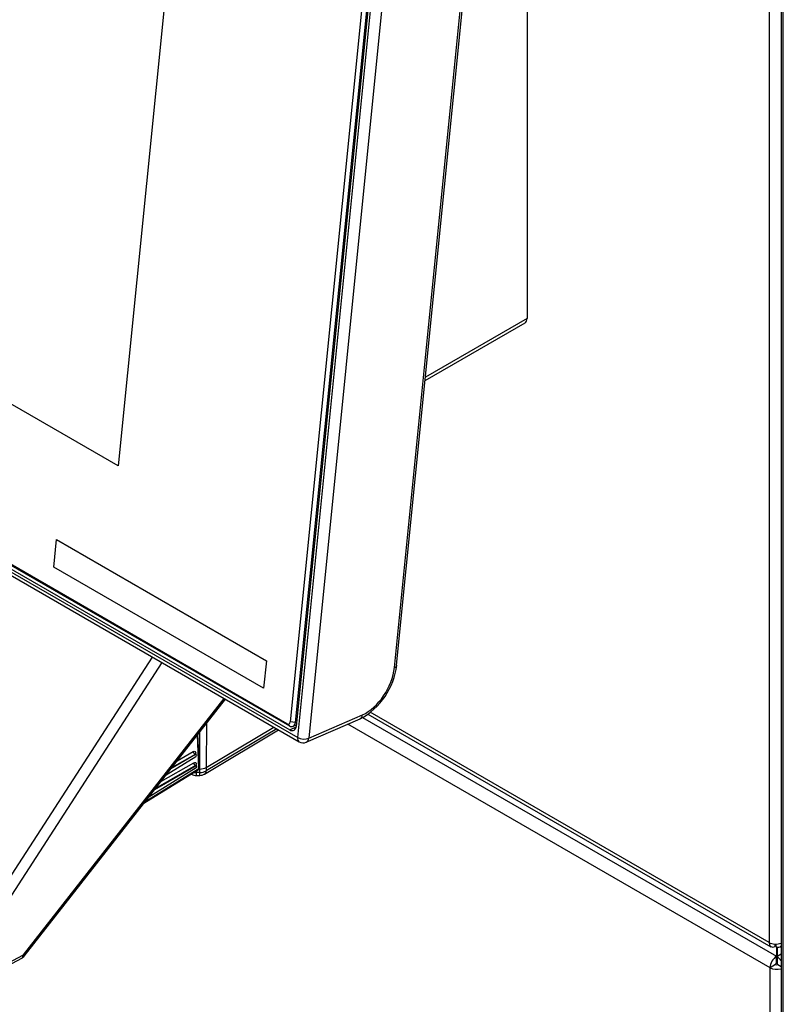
# Model space of a CAD drawing. Header units: millimetres. Extents: x 0 to 287, y 0 to 200.
# Tile 37 of 47: x 213 to 223, y 114 to 126. Entities that reach past the tile are written whole.
import ezdxf

# ---------------------------------------------------------------- set-up
doc = ezdxf.new("R2010")
doc.units = ezdxf.units.MM
doc.layers.add('130.652_BW4C_CTM', color=7, linetype='Continuous')
doc.layers.add('Standard', color=7, linetype='Continuous')

# ---------------------------------------------------------------- blocks, each defined once
blk = doc.blocks.new('SE3')
at = {"layer": '130.652_BW4C_CTM', "color": 7, "linetype": 'Continuous'}
for p, q in [((223.076, 131.923), (223.076, 114.439)), ((223.229, 131.874), (223.229, 100.602)), ((223.258, 100.561), (223.258, 131.833)), ((217.04, 117.067), (218.446, 131.1)), ((218.587, 131.09), (217.181, 117.057)), ((218.316, 130.977), (216.943, 117.266)), ((217.013, 117.26), (218.387, 130.971)), ((217.023, 117.213), (218.402, 130.976)), ((219.977, 130.386), (219.977, 124.365)), ((218.279, 117.962), (219.444, 129.596)), ((218.307, 117.993), (219.473, 129.627)), ((215.534, 128.443), (214.743, 120.546)), ((214.743, 120.546), (203.938, 126.784)), ((214.743, 120.547), (203.939, 126.785)), ((201.272, 126.171), (217.04, 117.067)), ((216.903, 117.243), (201.389, 126.2)), ((201.42, 126.172), (216.934, 117.215)), ((201.292, 126.115), (217.06, 117.011)), ((201.381, 126.146), (216.938, 117.164)), ((219.977, 125.195), (219.977, 123.562)), ((219.977, 123.562), (219.977, 122.434)), ((218.673, 121.641), (219.953, 122.38)), ((219.977, 122.434), (218.677, 121.683)), ((213.917, 119.249), (213.953, 119.601)), ((213.917, 119.249), (213.953, 119.601)), ((213.953, 119.601), (216.64, 118.05)), ((213.917, 119.249), (213.917, 119.249)), ((216.604, 117.697), (213.917, 119.249)), ((216.604, 117.697), (213.917, 119.249)), ((212.577, 114.068), (215.179, 118.097)), ((215.3, 118.027), (212.694, 113.994)), ((216.64, 118.05), (216.604, 117.697)), ((213.528, 114.281), (216.099, 117.566)), ((213.539, 114.266), (216.115, 117.557)), ((217.181, 117.057), (217.869, 117.356)), ((217.938, 117.365), (223.1, 114.385)), ((223.076, 114.439), (217.967, 117.389)), ((215.872, 117.246), (215.87, 116.683)), ((216.934, 117.215), (216.903, 117.243)), ((217.013, 117.26), (216.943, 117.266)), ((216.982, 117.21), (217.025, 117.228)), ((217.029, 117.267), (217.013, 117.26)), ((217.15, 117.006), (217.838, 117.305)), ((223.088, 114.115), (217.681, 117.237)), ((217.871, 117.323), (223.173, 114.262)), ((215.774, 116.67), (215.755, 117.097)), ((215.782, 116.682), (215.763, 117.108)), ((215.786, 116.662), (215.787, 117.138)), ((215.848, 116.597), (216.795, 117.164)), ((216.771, 117.178), (215.868, 116.639)), ((215.87, 116.683), (216.734, 117.199)), ((216.938, 117.164), (217.022, 117.203)), ((215.733, 116.846), (215.415, 116.663)), ((215.726, 116.849), (215.426, 116.677)), ((215.496, 116.766), (215.703, 116.885)), ((215.733, 116.846), (215.726, 116.849)), ((215.74, 116.846), (215.732, 116.851)), ((215.736, 116.866), (215.736, 116.865)), ((215.744, 116.838), (215.744, 116.839)), ((215.739, 116.703), (215.208, 116.397)), ((215.732, 116.707), (215.219, 116.411)), ((215.288, 116.5), (215.71, 116.743)), ((215.734, 116.819), (215.354, 116.584)), ((215.739, 116.703), (215.732, 116.707)), ((215.747, 116.704), (215.738, 116.708)), ((215.742, 116.724), (215.742, 116.722)), ((215.072, 116.225), (215.768, 116.655)), ((215.089, 116.246), (215.774, 116.67)), ((215.74, 116.677), (215.132, 116.301)), ((215.676, 116.598), (215.681, 116.595)), ((215.743, 116.58), (215.785, 116.58)), ((215.744, 116.64), (215.744, 116.618)), ((215.786, 116.618), (215.744, 116.618)), ((215.75, 116.696), (215.75, 116.697)), ((215.786, 116.662), (215.776, 116.662)), ((215.786, 116.618), (215.786, 116.662)), ((215.87, 116.683), (215.868, 116.639)), ((223.154, 114.419), (223.154, 114.394)), ((223.154, 114.388), (223.154, 114.419)), ((223.154, 114.394), (223.154, 114.388)), ((223.164, 114.419), (223.164, 114.388)), ((223.173, 114.384), (223.173, 114.262)), ((223.173, 114.384), (223.173, 114.18)), ((223.18, 114.382), (223.18, 114.266)), ((223.218, 114.385), (223.229, 114.391)), ((212.669, 113.795), (213.507, 114.239)), ((212.69, 113.838), (213.528, 114.281)), ((223.173, 114.18), (223.173, 114.262)), ((223.18, 114.266), (223.229, 114.294)), ((223.18, 114.266), (223.18, 114.257)), ((223.18, 114.257), (223.18, 114.174)), ((223.159, 114.156), (223.088, 114.115)), ((223.088, 100.577), (223.088, 114.115)), ((223.187, 114.156), (223.229, 114.132))]:
    blk.add_line(p, q, dxfattribs=at)
for centre, radius, start, end in [((217.418, 118.096), 0.896, 297.9972, 353.3983), ((217.11, 117.097), 0.1, 240, 293.5365), ((215.743, 116.709), 0.129, 241.7112, 270.5083), ((215.74, 116.791), 0.174, 260.849, 271.448), ((215.752, 116.68), 0.03, 301.7309, 360), ((215.784, 116.709), 0.129, 270.7777, 300.2137), ((215.778, 116.872), 0.21, 272.1615, 296.0157), ((215.787, 116.787), 0.169, 269.5642, 298.6131), ((213.46, 114.327), 0.1, 297.9004, 321.9527)]:
    blk.add_arc(centre, radius, start, end, dxfattribs=at)
for centre, major_axis, ratio, start_param, end_param in [((219.893, 122.483), (-0.059, 0.103), 0.57735, 3.141593, 3.926991), ((217.914, 117.803), (-0.26, -0.45), 0.57735, 0.663225, 2.234021), ((218.208, 118.003), (-0.0995, 0.01), 0.502685, 2.410254, 3.141593), ((217.798, 117.397), (-0.0399, 0.0917), 0.643408, 3.141593, 3.996013), ((216.907, 117.286), (-0.02, 0.0458), 0.643408, 2.425216, 3.996013), ((216.942, 117.301), (-0.0399, 0.0917), 0.643408, 2.425216, 3.996013), ((216.947, 117.257), (-0.0431, 0.0989), 0.643408, 2.425216, 3.996013), ((217.11, 117.097), (0.05, 0.0866), 0.57735, 2.234021, 3.141593), ((217.11, 117.097), (-0.0995, 0.01), 0.502685, 0.839458, 2.410254), ((217.11, 117.097), (-0.0399, 0.0917), 0.643408, 3.141593, 3.996013), ((215.725, 116.875), (-0.015, 0.026), 0.597296, 0.838856, 2.409348), ((215.757, 116.855), (0.03, 0.0013), 0.546343, 2.348803, 3.362221), ((215.757, 116.854), (0.03, 0.0013), 0.546343, 2.348803, 3.107316), ((215.733, 116.833), (-0.0067, -0.0134), 0.596613, 2.319773, 3.873116), ((215.733, 116.832), (-0.0067, -0.0134), 0.596613, 0.76643, 2.319773), ((215.731, 116.732), (-0.015, 0.026), 0.597296, 0.838856, 2.409348), ((215.764, 116.713), (0.03, 0.0013), 0.546343, 2.348803, 3.362221), ((215.764, 116.712), (0.03, 0.0013), 0.546343, 2.348803, 3.079597), ((215.739, 116.691), (-0.0067, -0.0134), 0.596613, 2.319773, 3.873116), ((215.73, 116.683), (0.0485, 0.0875), 0.565508, 3.040868, 3.195659), ((215.74, 116.689), (-0.0067, -0.0134), 0.596613, 0.76643, 2.319773), ((215.742, 116.68), (-0.001, 0.1), 0.014196, 3.141092, 4.044478), ((215.752, 116.68), (-0.0158, 0.0255), 0.578229, 3.141593, 3.961743), ((215.752, 116.68), (-0.03, -0.0013), 0.546343, 2.348803, 3.141593), ((215.784, 116.68), (-0.0012, 0.1), 0.016525, 3.140294, 4.044453), ((215.797, 116.683), (-0.0513, 0.0858), 0.587265, 3.069367, 3.865818), ((223.159, 114.487), (0.059, 0.102), 0.57735, 2.356194, 3.867031), ((223.159, 114.487), (-0.118, 0), 0.57735, 0.785398, 2.202754), ((223.159, 114.487), (-0.059, 0.102), 0.57735, 2.416155, 3.345077), ((213.46, 114.327), (-0.0468, 0.0884), 0.551865, 3.141593, 3.904506), ((213.46, 114.327), (-0.0788, 0.0616), 0.092682, 3.141593, 3.758806), ((223.173, 114.164), (0.06, 0.104), 0.57735, 0.785398, 2.356194), ((223.173, 114.164), (0.01, 0.0173), 0.57735, 0.785398, 2.356194), ((223.173, 114.164), (0.06, -0.104), 0.57735, 1.642247, 2.272764), ((223.173, 114.164), (0.12, 0), 0.57735, 3.926991, 5.193799), ((223.173, 114.164), (0.02, 0), 0.57735, 3.926991, 5.497787), ((223.173, 114.164), (0.01, -0.0173), 0.57735, 0.785398, 1.832596)]:
    blk.add_ellipse(centre, major_axis=major_axis, ratio=ratio, start_param=start_param, end_param=end_param, dxfattribs=at)
for points in [[(215.703, 116.885), (215.72, 116.895), (215.735, 116.886), (215.736, 116.866)], [(215.71, 116.743), (215.727, 116.753), (215.741, 116.744), (215.742, 116.724)]]:
    blk.add_open_spline(points, degree=3, dxfattribs=at)
for points in [[(215.736, 116.843), (215.736, 116.844), (215.736, 116.846), (215.735, 116.849), (215.733, 116.85), (215.729, 116.851), (215.727, 116.85), (215.726, 116.849)], [(215.742, 116.701), (215.742, 116.702), (215.742, 116.704), (215.741, 116.706), (215.739, 116.708), (215.736, 116.709), (215.733, 116.707), (215.732, 116.707)]]:
    blk.add_open_spline(points, degree=3, knots=[0, 0, 0, 0, 0.157744, 0.336643, 0.536678, 0.757812, 1, 1, 1, 1], dxfattribs=at)

msp = doc.modelspace()

# ---------------------------------------------------------------- block references
at = {"layer": 'Standard'}
msp.add_blockref('SE3', (0, 0), dxfattribs=at)

doc.saveas('drawing.dxf')
